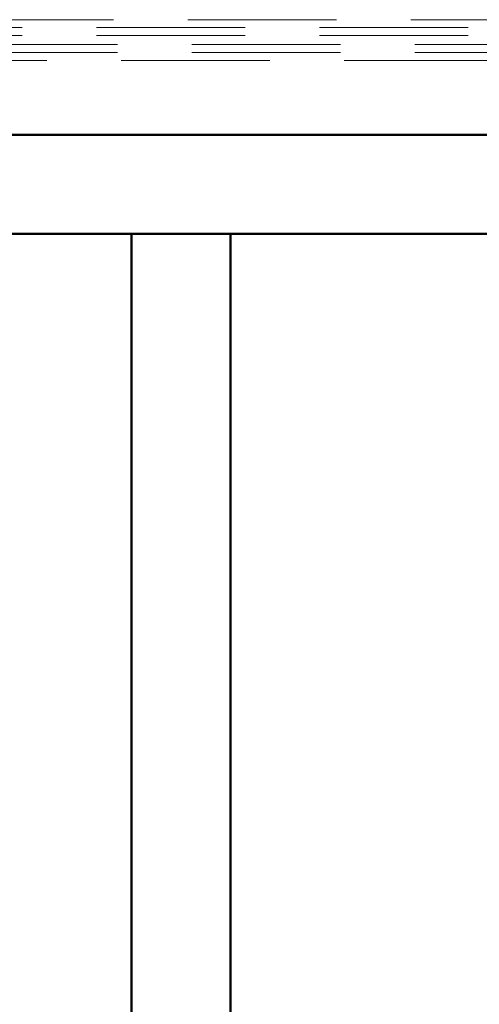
# Model space of a CAD drawing. Header units: millimetres. Extents: x -125 to 26481, y 4748 to 39818.
# Tile 83 of 104: x 21479 to 21943, y 34920 to 35914. Entities that reach past the tile are written whole.
import ezdxf

# ---------------------------------------------------------------- set-up
doc = ezdxf.new("R2010")
doc.units = ezdxf.units.MM
doc.linetypes.add('ADSK_Штриховая_ш3 п1_5', pattern=[225, 150, -75])
for name, color, linetype, lineweight in [('A-DETL-____-MBND', 5, 'ADSK_Штриховая_ш3 п1_5', 20), ('A-WALL-____-MCUT', 113, 'Continuous', 50), ('A-WALL-____-OTLN', 113, 'Continuous', 20)]:
    doc.layers.add(name, color=color, linetype=linetype, lineweight=lineweight)

# ---------------------------------------------------------------- blocks, each defined once
blk = doc.blocks.new('Прямая форма - V line-610148-В_Этаж 02_Отопление')
at = {"layer": 'A-WALL-____-MCUT', "color": 9}
for p, q in [((4180, 0), (1000, 0)), ((1000, -100), (4180, -100))]:
    blk.add_line(p, q, dxfattribs=at)
blk = doc.blocks.new('Прямая форма - SW - 014-610149-В_Этаж 02_Отопление')
blk.add_blockref('Прямая форма - V line-610148-В_Этаж 02_Отопление', (0, 0))
blk = doc.blocks.new('Прямая форма - V line-610735-В_Этаж 02_Отопление')
at = {"layer": 'A-WALL-____-MCUT', "color": 9}
for p, q in [((1930, 0), (1130, 0)), ((1930, -100), (1930, 0)), ((1130, -100), (1930, -100))]:
    blk.add_line(p, q, dxfattribs=at)
blk = doc.blocks.new('Прямая форма - SW - 014-610736-В_Этаж 02_Отопление')
blk.add_blockref('Прямая форма - V line-610735-В_Этаж 02_Отопление', (0, 0))
blk = doc.blocks.new('V line_ifc_RVT-1-В_Этаж 02_Отопление')
at = {"layer": 'A-WALL-____-OTLN', "color": 253, "lineweight": 20}
blk.add_blockref('Прямая форма - SW - 014-610149-В_Этаж 02_Отопление', (36123.24, 35797.63), dxfattribs=at)
at = {"layer": 'A-WALL-____-OTLN', "color": 253, "lineweight": 20, "rotation": 90}
blk.add_blockref('Прямая форма - SW - 014-610736-В_Этаж 02_Отопление', (37333.24, 33767.63), dxfattribs=at)

msp = doc.modelspace()

# ---------------------------------------------------------------- linework, layer by layer
at = {"layer": 'A-DETL-____-MBND', "color": 170}
for p, q in [((23148.54, 35913.7), (20881.23, 35913.69)), ((20881.23, 35905.69), (23148.54, 35905.7)), ((20881.23, 35897.69), (23148.54, 35897.7))]:
    msp.add_line(p, q, dxfattribs=at)
at = {"layer": 'A-DETL-____-MBND', "color": 10}
for p, q in [((23152.54, 35888.7), (20906.23, 35888.69)), ((23152.54, 35880.7), (20906.23, 35880.69)), ((20906.23, 35872.69), (23152.54, 35872.7))]:
    msp.add_line(p, q, dxfattribs=at)

# ---------------------------------------------------------------- block references
at = {"lineweight": 9}
msp.add_blockref('V line_ifc_RVT-1-В_Этаж 02_Отопление', (-15741.71, 0), dxfattribs=at)

doc.saveas('drawing.dxf')
